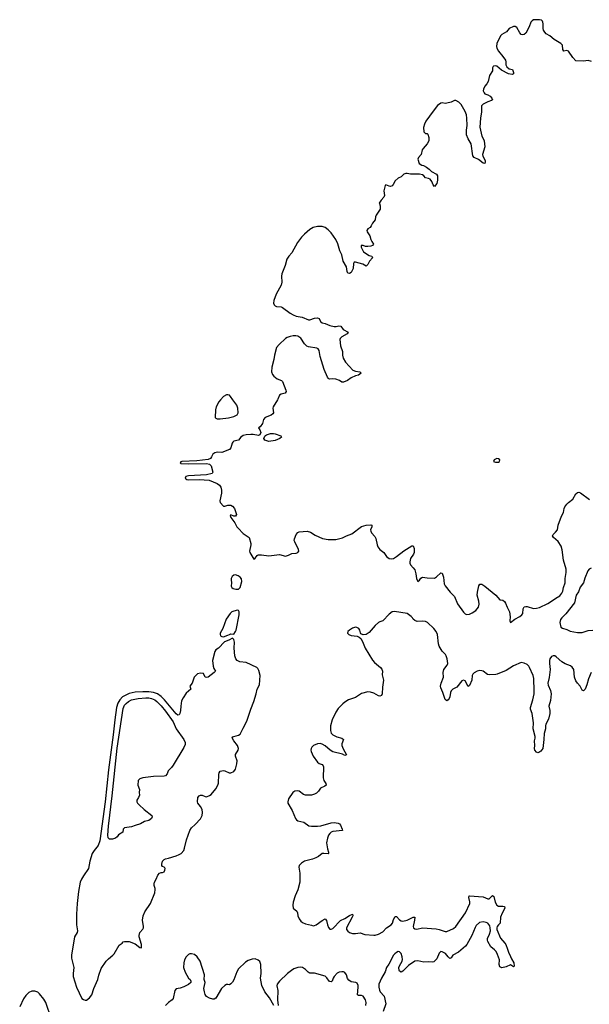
# Model space of a CAD drawing. Header units: inches. Extents: x 1384771 to 1534001, y 461348 to 645899.
# Tile 65 of 105: x 1400230 to 1407726, y 562044 to 575004. Entities that reach past the tile are written whole.
import ezdxf

# ---------------------------------------------------------------- set-up
doc = ezdxf.new("R2010")
doc.units = ezdxf.units.IN
doc.header["$MEASUREMENT"] = 0
doc.layers.add('B4506', color=7, linetype='Continuous')
doc.layers.add('B4507', color=7, linetype='Continuous')

msp = doc.modelspace()

# ---------------------------------------------------------------- linework, layer by layer
at = {"layer": 'B4506', "color": 6, "elevation": 600}
for points in [[(1403621, 570000), (1403567, 569910), (1403561, 569890), (1403569, 569830), (1403563, 569817), (1403540, 569800), (1403459, 569770), (1403437, 569743), (1403426, 569690), (1403393, 569647), (1403371, 569630), (1403390, 569605), (1403403, 569570), (1403390, 569538), (1403371, 569529), (1403304, 569544), (1403270, 569545), (1403210, 569541), (1403172, 569530), (1403140, 569510), (1403110, 569470), (1403050, 569455), (1403035, 569445), (1403024, 569430), (1403009, 569370), (1402990, 569348), (1402891, 569309), (1402830, 569312), (1402796, 569304), (1402773, 569287), (1402755, 569250), (1402739, 569230), (1402710, 569215), (1402562, 569198), (1402362, 569190), (1402350, 569186), (1402344, 569170), (1402350, 569162), (1402450, 569160), (1402690, 569163), (1402730, 569154), (1402750, 569134), (1402772, 569050), (1402762, 569030), (1402687, 569013), (1402450, 569002), (1402418, 568990), (1402409, 568969), (1402430, 568950), (1402448, 568948), (1402590, 568954), (1402724, 568944), (1402830, 568900), (1402859, 568879), (1402879, 568850), (1402886, 568810), (1402884, 568770), (1402862, 568670), (1402867, 568650), (1402910, 568603), (1402930, 568599), (1402968, 568612), (1403010, 568614), (1403030, 568602), (1403055, 568570), (1403082, 568490), (1403070, 568470), (1403050, 568470), (1403010, 568489), (1403001, 568480), (1403007, 568453), (1403060, 568380), (1403088, 568330), (1403106, 568310), (1403170, 568242), (1403250, 568190), (1403270, 568110), (1403270, 568090), (1403253, 568010), (1403258, 567990), (1403310, 567905), (1403330, 567917), (1403355, 567950), (1403370, 567960), (1403410, 567960), (1403510, 567947), (1403650, 567964), (1403730, 567945), (1403766, 567954), (1403810, 567980), (1403870, 567982), (1403891, 567989), (1403903, 568010), (1403899, 568030), (1403849, 568130), (1403844, 568150), (1403846, 568170), (1403869, 568230), (1403890, 568255), (1403910, 568264), (1404011, 568271), (1404058, 568258), (1404120, 568220), (1404217, 568177), (1404290, 568162), (1404390, 568163), (1404477, 568183), (1404530, 568210), (1404603, 568237), (1404730, 568332), (1404789, 568349), (1404850, 568356), (1404866, 568350), (1404864, 568330), (1404846, 568290), (1404850, 568270), (1404860, 568250), (1404902, 568202), (1404917, 568177), (1404934, 568090), (1404944, 568064), (1404970, 568032), (1405024, 567990), (1405057, 567937), (1405090, 567914), (1405126, 567906), (1405150, 567912), (1405190, 567938), (1405285, 568015), (1405390, 568081), (1405410, 568079), (1405423, 568043), (1405421, 567990), (1405412, 567968), (1405373, 567910), (1405363, 567870), (1405366, 567850), (1405374, 567830), (1405410, 567790), (1405430, 567761), (1405443, 567710), (1405450, 567648), (1405470, 567609), (1405490, 567627), (1405510, 567654), (1405530, 567665), (1405590, 567658), (1405690, 567655), (1405717, 567670), (1405770, 567725), (1405790, 567719), (1405807, 567667), (1405818, 567578), (1405831, 567551), (1405895, 567470), (1405950, 567410), (1405990, 567315), (1406070, 567206), (1406090, 567184), (1406110, 567177), (1406150, 567181), (1406184, 567196), (1406231, 567229), (1406267, 567270), (1406275, 567310), (1406271, 567350), (1406252, 567430), (1406254, 567470), (1406270, 567554), (1406287, 567573), (1406310, 567573), (1406350, 567548), (1406494, 567430), (1406550, 567370), (1406590, 567364), (1406610, 567348), (1406625, 567325), (1406644, 567270), (1406674, 567210), (1406683, 567143), (1406681, 567090), (1406690, 567071), (1406746, 567114), (1406812, 567150), (1406836, 567170), (1406851, 567190), (1406855, 567250), (1406870, 567276), (1406890, 567282), (1406910, 567281), (1406990, 567256), (1407030, 567257), (1407070, 567269), (1407180, 567320), (1407230, 567350), (1407284, 567390), (1407338, 567422), (1407366, 567454), (1407377, 567483), (1407385, 567530), (1407407, 567590), (1407407, 567650), (1407421, 567730), (1407420, 567770), (1407386, 567890), (1407368, 568028), (1407355, 568075), (1407317, 568137), (1407256, 568190), (1407241, 568210), (1407251, 568230), (1407283, 568257), (1407305, 568290), (1407318, 568350), (1407358, 568470), (1407384, 568516), (1407393, 568570), (1407404, 568590), (1407430, 568629), (1407450, 568649), (1407510, 568693), (1407550, 568764), (1407570, 568783), (1407590, 568784), (1407610, 568778), (1407730, 568688)], [(1402871, 570000), (1402850, 569976), (1402814, 569910), (1402806, 569870), (1402802, 569770), (1402810, 569759), (1402828, 569750), (1402870, 569749), (1402977, 569763), (1403050, 569780), (1403090, 569802), (1403104, 569830), (1403101, 569890), (1403089, 569929), (1403037, 570000)], [(1407750, 567785), (1407722, 567770), (1407705, 567750), (1407667, 567653), (1407651, 567590), (1407604, 567536), (1407585, 567475), (1407552, 567428), (1407529, 567330), (1407418, 567182), (1407362, 567130), (1407348, 567110), (1407338, 567070), (1407349, 567010), (1407373, 566993), (1407430, 566976), (1407476, 566956), (1407570, 566940), (1407630, 566940), (1407710, 566963), (1407770, 566970)], [(1407751, 566410), (1407715, 566330), (1407694, 566250), (1407670, 566190), (1407650, 566171), (1407630, 566181), (1407606, 566230), (1407569, 566270), (1407550, 566300), (1407531, 566350), (1407522, 566450), (1407502, 566482), (1407478, 566498), (1407410, 566524), (1407363, 566550), (1407290, 566617), (1407270, 566630), (1407250, 566632), (1407230, 566621), (1407208, 566592), (1407201, 566570), (1407201, 566530), (1407211, 566450), (1407196, 566344), (1407180, 566270), (1407184, 566244), (1407216, 566176), (1407223, 566130), (1407216, 566044), (1407195, 565970), (1407205, 565910), (1407205, 565870), (1407190, 565797), (1407155, 565730), (1407150, 565710), (1407148, 565670), (1407130, 565610), (1407127, 565530), (1407112, 565410), (1407090, 565378), (1407061, 565359), (1407050, 565355), (1407030, 565363), (1407007, 565390), (1407003, 565410), (1407008, 565450), (1407005, 565510), (1407014, 565546), (1407013, 565567), (1406989, 565669), (1406991, 565751), (1406974, 565870), (1406951, 565930), (1406952, 565950), (1406983, 566050), (1407000, 566130), (1407002, 566170), (1406994, 566334), (1406985, 566370), (1406939, 566479), (1406930, 566497), (1406910, 566517), (1406870, 566535), (1406830, 566545), (1406730, 566500), (1406630, 566437), (1406512, 566388), (1406495, 566385), (1406410, 566380), (1406387, 566387), (1406330, 566427), (1406310, 566435), (1406283, 566437), (1406250, 566428), (1406212, 566408), (1406194, 566390), (1406186, 566370), (1406182, 566310), (1406150, 566241), (1406130, 566226), (1406090, 566303), (1406070, 566311), (1406050, 566300), (1405981, 566219), (1405928, 566190), (1405908, 566172), (1405898, 566150), (1405890, 566090), (1405883, 566070), (1405870, 566051), (1405850, 566039), (1405830, 566055), (1405798, 566150), (1405771, 566210), (1405768, 566230), (1405775, 566270), (1405805, 566350), (1405802, 566410), (1405810, 566450), (1405854, 566506), (1405863, 566530), (1405857, 566590), (1405844, 566630), (1405832, 566650), (1405791, 566691), (1405750, 566759), (1405742, 566790), (1405726, 566910), (1405711, 566951), (1405682, 566990), (1405598, 567070), (1405570, 567082), (1405530, 567087), (1405461, 567081), (1405430, 567095), (1405410, 567112), (1405401, 567130), (1405381, 567150), (1405330, 567189), (1405164, 567216), (1405130, 567208), (1405090, 567181), (1405010, 567091), (1404970, 567079), (1404950, 567069), (1404910, 567030), (1404830, 566939), (1404790, 566911), (1404750, 566907), (1404721, 566921), (1404713, 566933), (1404706, 566970), (1404693, 566990), (1404665, 567005), (1404647, 567007), (1404610, 566997), (1404569, 566970), (1404550, 566950), (1404543, 566930), (1404561, 566910), (1404590, 566900), (1404669, 566889), (1404697, 566877), (1404718, 566858), (1404740, 566820), (1404775, 566730), (1404873, 566573), (1404901, 566541), (1404979, 566479), (1404997, 566457), (1405004, 566430), (1405001, 566381), (1405017, 566310), (1405003, 566217), (1405000, 566130), (1404993, 566107), (1404970, 566099), (1404950, 566105), (1404890, 566139), (1404847, 566153), (1404810, 566157), (1404730, 566134), (1404701, 566119), (1404650, 566084), (1404559, 566050), (1404510, 566022), (1404481, 565999), (1404422, 565938), (1404389, 565891), (1404344, 565790), (1404321, 565710), (1404319, 565650), (1404331, 565611), (1404350, 565590), (1404403, 565563), (1404468, 565548), (1404489, 565530), (1404469, 565471), (1404470, 565450), (1404485, 565405), (1404530, 565326), (1404510, 565321), (1404476, 565336), (1404350, 565368), (1404317, 565390), (1404250, 565448), (1404210, 565470), (1404185, 565475), (1404150, 565474), (1404095, 565450), (1404074, 565430), (1404067, 565413), (1404062, 565390), (1404065, 565370), (1404092, 565310), (1404148, 565230), (1404170, 565215), (1404210, 565200), (1404224, 565184), (1404228, 565168), (1404223, 565023), (1404234, 564990), (1404260, 564950), (1404261, 564930), (1404245, 564915), (1404190, 564890), (1404164, 564850), (1404135, 564825), (1404109, 564811), (1404070, 564799), (1404030, 564795), (1403990, 564797), (1403967, 564807), (1403910, 564850), (1403890, 564856), (1403850, 564850), (1403824, 564830), (1403767, 564750), (1403757, 564710), (1403760, 564690), (1403816, 564596), (1403858, 564490), (1403872, 564472), (1403890, 564459), (1403970, 564440), (1404035, 564395), (1404070, 564387), (1404150, 564387), (1404192, 564392), (1404330, 564433), (1404370, 564436), (1404419, 564430), (1404438, 564418), (1404450, 564403), (1404474, 564350), (1404476, 564330), (1404350, 564319), (1404330, 564310), (1404310, 564293), (1404294, 564270), (1404280, 564230), (1404269, 564170), (1404279, 564090), (1404294, 564046), (1404296, 564030), (1404290, 564023), (1404231, 564031), (1404210, 564027), (1404164, 563990), (1404128, 563972), (1404084, 563956), (1403978, 563930), (1403938, 563902), (1403909, 563870), (1403903, 563850), (1403918, 563770), (1403915, 563650), (1403890, 563550), (1403856, 563470), (1403831, 563390), (1403824, 563350), (1403829, 563310), (1403876, 563270), (1403887, 563250), (1403892, 563210), (1403907, 563170), (1403930, 563137), (1403950, 563120), (1403990, 563104), (1404070, 563084), (1404090, 563079), (1404110, 563081), (1404130, 563088), (1404210, 563149), (1404250, 563167), (1404269, 563149), (1404279, 563090), (1404293, 563053), (1404310, 563034), (1404330, 563032), (1404350, 563044), (1404450, 563145), (1404510, 563173), (1404570, 563212), (1404611, 563231), (1404615, 563210), (1404607, 563190), (1404532, 563050), (1404532, 563030), (1404548, 563008), (1404570, 562990), (1404610, 562977), (1404650, 562975), (1404710, 562986), (1404770, 562961), (1404890, 562954), (1404910, 562955), (1404950, 562966), (1405010, 562998), (1405056, 563050), (1405119, 563090), (1405134, 563110), (1405150, 563160), (1405170, 563198), (1405190, 563202), (1405230, 563155), (1405250, 563142), (1405270, 563139), (1405330, 563152), (1405410, 563192), (1405429, 563189), (1405426, 563150), (1405408, 563070), (1405412, 563050), (1405430, 563037), (1405455, 563035), (1405530, 563050), (1405710, 563037), (1405750, 563030), (1405830, 563003), (1405850, 563004), (1405937, 563043), (1405970, 563069), (1406098, 563250), (1406154, 563370), (1406154, 563394), (1406142, 563450), (1406144, 563470), (1406150, 563473), (1406330, 563457), (1406390, 563432), (1406408, 563432), (1406450, 563476), (1406470, 563465), (1406488, 563388), (1406510, 563349), (1406530, 563338), (1406590, 563338), (1406610, 563330), (1406612, 563310), (1406578, 563242), (1406558, 563190), (1406553, 563110), (1406530, 563091), (1406515, 563070), (1406509, 563050), (1406510, 563030), (1406556, 562916), (1406616, 562850), (1406626, 562830), (1406650, 562770), (1406661, 562730), (1406690, 562673), (1406701, 562641), (1406731, 562590), (1406736, 562544), (1406730, 562539), (1406690, 562563), (1406630, 562539), (1406575, 562525), (1406550, 562537), (1406541, 562570), (1406542, 562630), (1406519, 562699), (1406498, 562738), (1406479, 562759), (1406430, 562802), (1406390, 562870), (1406384, 562890), (1406385, 562910), (1406414, 562966), (1406425, 563010), (1406423, 563050), (1406415, 563075), (1406390, 563110), (1406370, 563122), (1406330, 563130), (1406281, 563119), (1406238, 563082), (1406223, 563057), (1406180, 562950), (1406114, 562830), (1406097, 562810), (1406006, 562730), (1405928, 562690), (1405906, 562654), (1405892, 562648), (1405870, 562668), (1405853, 562693), (1405833, 562713), (1405790, 562734), (1405770, 562737), (1405750, 562716), (1405718, 562642), (1405678, 562602), (1405663, 562597), (1405610, 562602), (1405550, 562599), (1405470, 562616), (1405430, 562612), (1405346, 562554), (1405270, 562480), (1405250, 562468), (1405230, 562479), (1405223, 562490), (1405219, 562530), (1405226, 562550), (1405261, 562610), (1405267, 562633), (1405265, 562670), (1405251, 562711), (1405230, 562733), (1405210, 562737), (1405190, 562728), (1405167, 562710), (1405151, 562690), (1405088, 562572), (1405058, 562530), (1405039, 562470), (1404992, 562390), (1404958, 562310), (1404956, 562270), (1404967, 562230), (1404975, 562210), (1405025, 562150), (1405048, 562050), (1405012, 561950)], [(1403576, 562030), (1403519, 562130), (1403455, 562210), (1403415, 562290), (1403399, 562390), (1403406, 562450), (1403404, 562570), (1403390, 562606), (1403370, 562627), (1403330, 562641), (1403290, 562640), (1403238, 562622), (1403201, 562599), (1403110, 562509), (1403089, 562471), (1403050, 562367), (1403030, 562335), (1403010, 562313), (1402990, 562302), (1402970, 562306), (1402950, 562303), (1402928, 562292), (1402887, 562250), (1402810, 562126), (1402790, 562112), (1402770, 562112), (1402730, 562124), (1402690, 562145), (1402671, 562171), (1402660, 562210), (1402654, 562250), (1402672, 562330), (1402659, 562370), (1402663, 562430), (1402607, 562610), (1402565, 562670), (1402530, 562699), (1402490, 562710), (1402470, 562708), (1402450, 562698), (1402420, 562670), (1402398, 562630), (1402388, 562590), (1402387, 562530), (1402406, 562466), (1402450, 562390), (1402472, 562370), (1402484, 562350), (1402481, 562330), (1402450, 562305), (1402388, 562272), (1402342, 562258), (1402290, 562248), (1402270, 562227), (1402250, 562121), (1402238, 562102), (1402190, 562070), (1402150, 562027)], [(1404787, 562030), (1404789, 562070), (1404781, 562101), (1404750, 562151), (1404730, 562161), (1404690, 562159), (1404676, 562170), (1404685, 562270), (1404684, 562290), (1404670, 562321), (1404652, 562332), (1404590, 562342), (1404561, 562361), (1404544, 562384), (1404530, 562431), (1404510, 562462), (1404490, 562470), (1404470, 562472), (1404435, 562465), (1404407, 562453), (1404368, 562412), (1404356, 562390), (1404343, 562350), (1404330, 562338), (1404310, 562343), (1404302, 562350), (1404270, 562394), (1404250, 562413), (1404110, 562455), (1404050, 562454), (1404038, 562458), (1404025, 562465), (1403990, 562502), (1403950, 562527), (1403930, 562531), (1403890, 562529), (1403838, 562510), (1403805, 562490), (1403756, 562450), (1403651, 562349), (1403620, 562310), (1403614, 562286), (1403625, 562225), (1403624, 562104), (1403631, 562029)], [(1400649, 561850), (1400574, 562070), (1400550, 562113), (1400490, 562184), (1400470, 562202), (1400430, 562218), (1400390, 562216), (1400350, 562198), (1400310, 562161), (1400282, 562118), (1400230, 562010)]]:
    msp.add_lwpolyline(points, dxfattribs=at)
at = {"layer": 'B4506', "color": 6}
for points, elevation in [([(1403510, 569451), (1403455, 569470), (1403442, 569490), (1403456, 569524), (1403463, 569530), (1403479, 569541), (1403530, 569559), (1403570, 569559), (1403590, 569554), (1403665, 569525), (1403674, 569510), (1403653, 569490), (1403590, 569465)], 600), ([(1406510, 569229), (1406472, 569210), (1406465, 569190), (1406490, 569179), (1406530, 569181), (1406544, 569190), (1406549, 569210), (1406530, 569224)], 700), ([(1403070, 567697), (1403050, 567692), (1403027, 567673), (1403013, 567650), (1403011, 567630), (1403017, 567590), (1403015, 567550), (1403023, 567530), (1403039, 567519), (1403074, 567510), (1403110, 567508), (1403131, 567530), (1403152, 567610), (1403150, 567644), (1403130, 567667), (1403103, 567683)], 600), ([(1403090, 567230), (1403021, 567210), (1402999, 567190), (1402948, 567112), (1402904, 566990), (1402869, 566930), (1402867, 566910), (1402874, 566894), (1402890, 566884), (1402910, 566883), (1402970, 566901), (1402990, 566913), (1403010, 566919), (1403050, 566918), (1403070, 566951), (1403078, 566970), (1403120, 567170), (1403118, 567210), (1403110, 567229)], 600), ([(1403030, 566864), (1402983, 566837), (1402926, 566814), (1402846, 566734), (1402812, 566708), (1402800, 566690), (1402768, 566568), (1402775, 566495), (1402785, 566465), (1402807, 566430), (1402791, 566410), (1402710, 566352), (1402690, 566344), (1402669, 566349), (1402650, 566398), (1402610, 566404), (1402570, 566394), (1402527, 566350), (1402499, 566270), (1402471, 566230), (1402481, 566190), (1402420, 566140), (1402380, 566080), (1402361, 566039), (1402349, 565970), (1402346, 565910), (1402338, 565870), (1402330, 565855), (1402310, 565851), (1402290, 565868), (1402136, 566050), (1402090, 566096), (1402042, 566130), (1401990, 566150), (1401930, 566157), (1401850, 566158), (1401750, 566151), (1401670, 566134), (1401625, 566115), (1401585, 566090), (1401547, 566053), (1401522, 566010), (1401504, 565950), (1401481, 565790), (1401460, 565590), (1401400, 565130), (1401353, 564707), (1401285, 564195), (1401265, 564135), (1401209, 564070), (1401183, 564030), (1401155, 563930), (1401137, 563830), (1401070, 563736), (1401043, 563690), (1401026, 563650), (1401006, 563530), (1400988, 563370), (1400978, 563230), (1400977, 563090), (1400990, 563010), (1400985, 562990), (1400950, 562930), (1400911, 562691), (1400912, 562650), (1400944, 562530), (1400932, 562450), (1400934, 562410), (1400979, 562270), (1401050, 562121), (1401070, 562106), (1401090, 562099), (1401110, 562100), (1401150, 562130), (1401178, 562170), (1401207, 562253), (1401260, 562370), (1401273, 562427), (1401303, 562517), (1401370, 562614), (1401397, 562643), (1401458, 562690), (1401474, 562710), (1401539, 562821), (1401579, 562850), (1401594, 562866), (1401610, 562871), (1401670, 562869), (1401750, 562841), (1401810, 562790), (1401832, 562788), (1401835, 562830), (1401801, 562930), (1401801, 562950), (1401811, 562990), (1401849, 563031), (1401858, 563050), (1401860, 563070), (1401848, 563150), (1401856, 563210), (1401879, 563261), (1401950, 563371), (1402007, 563510), (1402015, 563555), (1402015, 563570), (1401999, 563610), (1401998, 563630), (1402005, 563650), (1402028, 563690), (1402050, 563744), (1402070, 563771), (1402090, 563779), (1402110, 563780), (1402130, 563789), (1402142, 563810), (1402145, 563830), (1402139, 563839), (1402130, 563851), (1402110, 563858), (1402102, 563870), (1402101, 563890), (1402110, 563926), (1402130, 563951), (1402150, 563960), (1402190, 563966), (1402290, 563997), (1402330, 564014), (1402356, 564030), (1402388, 564070), (1402400, 564100), (1402427, 564210), (1402470, 564334), (1402490, 564366), (1402541, 564410), (1402610, 564484), (1402633, 564530), (1402637, 564570), (1402630, 564610), (1402609, 564649), (1402573, 564690), (1402568, 564708), (1402576, 564764), (1402590, 564789), (1402610, 564796), (1402630, 564795), (1402670, 564778), (1402690, 564776), (1402730, 564791), (1402750, 564804), (1402810, 564879), (1402839, 564930), (1402845, 564955), (1402850, 565070), (1402855, 565090), (1402870, 565111), (1402910, 565121), (1402930, 565119), (1402988, 565090), (1403010, 565091), (1403050, 565108), (1403070, 565138), (1403088, 565210), (1403091, 565250), (1403072, 565310), (1403071, 565330), (1403106, 565390), (1403110, 565410), (1403098, 565450), (1403047, 565510), (1403028, 565552), (1403036, 565564), (1403047, 565570), (1403110, 565585), (1403130, 565599), (1403170, 565681), (1403220, 565770), (1403273, 565930), (1403312, 566030), (1403344, 566130), (1403357, 566190), (1403388, 566250), (1403395, 566370), (1403378, 566438), (1403364, 566464), (1403350, 566478), (1403210, 566544), (1403129, 566550), (1403090, 566569), (1403073, 566590), (1403060, 566630), (1403051, 566730), (1403055, 566810), (1403050, 566846)], 600), ([(1401410, 564218), (1401395, 564235), (1401389, 564270), (1401399, 564390), (1401448, 564790), (1401514, 565414), (1401590, 565938), (1401610, 565982), (1401630, 566005), (1401661, 566030), (1401700, 566050), (1401791, 566069), (1401890, 566078), (1401930, 566077), (1401964, 566070), (1402007, 566050), (1402034, 566030), (1402090, 565973), (1402150, 565901), (1402250, 565762), (1402288, 565668), (1402390, 565529), (1402407, 565490), (1402406, 565466), (1402390, 565424), (1402250, 565190), (1402230, 565162), (1402183, 565117), (1402170, 565078), (1402150, 565052), (1402130, 565045), (1401990, 565042), (1401850, 565026), (1401811, 565010), (1401791, 564990), (1401786, 564930), (1401805, 564870), (1401801, 564830), (1401805, 564795), (1401795, 564765), (1401771, 564730), (1401771, 564710), (1401781, 564690), (1401801, 564670), (1401868, 564608), (1401967, 564530), (1401974, 564510), (1401966, 564490), (1401930, 564463), (1401871, 564449), (1401822, 564418), (1401750, 564399), (1401701, 564379), (1401610, 564365), (1401591, 564350), (1401587, 564310), (1401530, 564273), (1401515, 564250), (1401490, 564230), (1401450, 564219)], 600)]:
    msp.add_lwpolyline(points, close=True, dxfattribs=dict(at, elevation=elevation))
at = {"layer": 'B4507', "color": 6, "elevation": 600}
for points in [[(1407754, 574454), (1407710, 574465), (1407650, 574459), (1407550, 574463), (1407510, 574505), (1407450, 574589), (1407430, 574597), (1407390, 574590), (1407376, 574610), (1407371, 574670), (1407353, 574690), (1407262, 574742), (1407205, 574790), (1407160, 574820), (1407141, 574841), (1407125, 574865), (1407117, 574890), (1407120, 574950), (1407116, 574970), (1407110, 574985), (1407097, 574997), (1407070, 575004), (1407010, 575003), (1406990, 575001), (1406972, 574990), (1406958, 574970), (1406936, 574910), (1406890, 574826), (1406870, 574808), (1406850, 574804), (1406830, 574810), (1406810, 574833), (1406770, 574903), (1406750, 574914), (1406730, 574913), (1406670, 574888), (1406635, 574845), (1406573, 574810), (1406558, 574790), (1406510, 574690), (1406504, 574650), (1406509, 574630), (1406532, 574590), (1406590, 574522), (1406624, 574470), (1406629, 574450), (1406629, 574409), (1406642, 574382), (1406670, 574356), (1406715, 574350), (1406728, 574310), (1406727, 574293), (1406710, 574284), (1406664, 574290), (1406570, 574339), (1406510, 574391), (1406490, 574396), (1406466, 574394), (1406461, 574390), (1406454, 574370), (1406450, 574330), (1406413, 574270), (1406397, 574190), (1406378, 574162), (1406349, 574130), (1406332, 574090), (1406329, 574069), (1406340, 574040), (1406349, 574029), (1406390, 574016), (1406419, 573999), (1406443, 573970), (1406450, 573950), (1406440, 573940), (1406390, 573924), (1406327, 573893), (1406309, 573870), (1406309, 573790), (1406293, 573710), (1406285, 573590), (1406310, 573470), (1406333, 573433), (1406342, 573410), (1406350, 573330), (1406322, 573230), (1406326, 573206), (1406354, 573150), (1406357, 573130), (1406350, 573110), (1406330, 573114), (1406266, 573166), (1406210, 573190), (1406193, 573213), (1406173, 573370), (1406130, 573438), (1406111, 573490), (1406109, 573550), (1406118, 573610), (1406116, 573710), (1406111, 573750), (1406090, 573797), (1406038, 573890), (1406010, 573917), (1405970, 573941), (1405950, 573939), (1405910, 573920), (1405850, 573904), (1405830, 573902), (1405790, 573912), (1405770, 573906), (1405730, 573873), (1405670, 573801), (1405576, 573670), (1405556, 573630), (1405544, 573584), (1405549, 573530), (1405570, 573507), (1405590, 573506), (1405599, 573499), (1405612, 573452), (1405612, 573410), (1405590, 573369), (1405539, 573310), (1405528, 573290), (1405511, 573230), (1405479, 573190), (1405471, 573170), (1405488, 573110), (1405523, 573090), (1405545, 573085), (1405584, 573064), (1405619, 573039), (1405650, 573008), (1405714, 572970), (1405726, 572950), (1405729, 572930), (1405728, 572890), (1405718, 572850), (1405690, 572808), (1405670, 572830), (1405653, 572873), (1405630, 572906), (1405610, 572916), (1405570, 572923), (1405547, 572950), (1405530, 572961), (1405490, 572972), (1405372, 572972), (1405330, 572981), (1405310, 572980), (1405285, 572970), (1405250, 572934), (1405210, 572919), (1405170, 572882), (1405146, 572834), (1405130, 572818), (1405110, 572810), (1405092, 572812), (1405050, 572829), (1405040, 572820), (1405021, 572750), (1405030, 572690), (1405021, 572670), (1404985, 572630), (1404959, 572590), (1404964, 572584), (1404973, 572553), (1404972, 572510), (1404922, 572430), (1404913, 572410), (1404906, 572370), (1404874, 572326), (1404857, 572290), (1404840, 572270), (1404810, 572250), (1404798, 572230), (1404803, 572210), (1404839, 572159), (1404851, 572110), (1404864, 572084), (1404888, 572050), (1404871, 572030), (1404850, 572024), (1404810, 572019), (1404781, 572021), (1404748, 572032), (1404726, 572034), (1404722, 572030), (1404724, 572010), (1404753, 571950), (1404830, 571900), (1404865, 571890), (1404870, 571882), (1404872, 571870), (1404833, 571827), (1404810, 571782), (1404795, 571765), (1404790, 571761), (1404746, 571786), (1404650, 571812), (1404630, 571811), (1404624, 571796), (1404617, 571730), (1404590, 571676), (1404570, 571664), (1404550, 571669), (1404541, 571690), (1404530, 571750), (1404487, 571827), (1404468, 571910), (1404443, 571963), (1404416, 572056), (1404391, 572111), (1404330, 572198), (1404290, 572238), (1404250, 572270), (1404210, 572282), (1404150, 572282), (1404090, 572268), (1404050, 572243), (1403980, 572180), (1403940, 572140), (1403884, 572070), (1403810, 571936), (1403770, 571890), (1403746, 571850), (1403725, 571770), (1403680, 571660), (1403677, 571630), (1403678, 571550), (1403671, 571510), (1403604, 571390), (1403575, 571310), (1403572, 571272), (1403579, 571250), (1403590, 571238), (1403610, 571230), (1403670, 571223), (1403690, 571217), (1403790, 571142), (1403830, 571118), (1403870, 571101), (1403947, 571087), (1404030, 571055), (1404050, 571054), (1404110, 571076), (1404150, 571082), (1404171, 571071), (1404190, 571031), (1404210, 571015), (1404250, 571006), (1404310, 570980), (1404370, 570965), (1404395, 570965), (1404430, 570974), (1404456, 570970), (1404487, 570927), (1404552, 570890), (1404539, 570870), (1404468, 570830), (1404448, 570810), (1404444, 570796), (1404450, 570710), (1404478, 570638), (1404480, 570590), (1404488, 570548), (1404518, 570498), (1404612, 570392), (1404650, 570376), (1404707, 570367), (1404725, 570350), (1404690, 570325), (1404650, 570315), (1404590, 570289), (1404545, 570255), (1404490, 570232), (1404470, 570234), (1404437, 570257), (1404390, 570273), (1404350, 570279), (1404310, 570274), (1404299, 570279), (1404290, 570284), (1404280, 570300), (1404238, 570398), (1404186, 570570), (1404171, 570650), (1404157, 570670), (1404139, 570679), (1404030, 570700), (1404010, 570708), (1403979, 570739), (1403931, 570811), (1403890, 570837), (1403863, 570843), (1403830, 570844), (1403790, 570835), (1403750, 570819), (1403730, 570806), (1403645, 570730), (1403610, 570689), (1403582, 570590), (1403574, 570530), (1403550, 570430), (1403545, 570370), (1403555, 570335), (1403574, 570310), (1403618, 570278), (1403675, 570255), (1403690, 570244), (1403734, 570130), (1403735, 570110), (1403723, 570090), (1403670, 570076), (1403650, 570060), (1403627, 570010), (1403621, 570000)], [(1403037, 570000), (1403005, 570045), (1402990, 570060), (1402970, 570068), (1402950, 570067), (1402910, 570045), (1402871, 570000)]]:
    msp.add_lwpolyline(points, dxfattribs=at)

doc.saveas('drawing.dxf')
